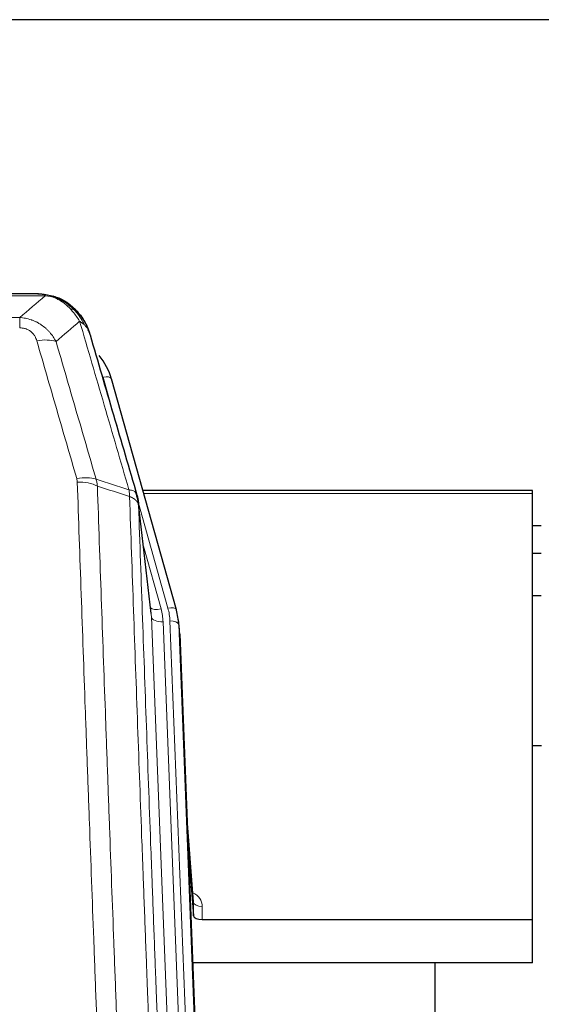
# Model space of a CAD drawing. Header units: inches. Extents: x 0 to 23760, y -13 to 16800.
# Tile 21 of 222: x 3136 to 3314, y 7923 to 8260. Entities that reach past the tile are written whole.
import ezdxf

# ---------------------------------------------------------------- set-up
doc = ezdxf.new("R2010")
doc.units = ezdxf.units.IN
doc.layers.add('254', color=7, linetype='Continuous', true_color=0xffffff)

msp = doc.modelspace()

# ---------------------------------------------------------------- linework, layer by layer
at = {"layer": '254', "color": 2, "linetype": 'Continuous', "lineweight": 25}
for p, q in [((3926.791, 8259.696), (2551.791, 8259.696)), ((3142.352, 8166.07), (2924.231, 8166.07)), ((3149.293, 8164.594), (3149.394, 8164.565)), ((3189.519, 8058.092), (3167.345, 8136.978)), ((3311.291, 8098.808), (3178.073, 8098.808)), ((3311.291, 8097.777), (3311.291, 8098.808)), ((3311.291, 7952.308), (3311.291, 8097.777)), ((3180.898, 8056.772), (3176.483, 8095.291)), ((3314.272, 8086.734), (3311.285, 8086.734)), ((3314.272, 8077.316), (3311.285, 8077.316)), ((3314.284, 8062.818), (3311.274, 8062.818)), ((3189.537, 8057.996), (3189.519, 8058.092)), ((3190.574, 8051.371), (3190.2, 8054.629)), ((3190.695, 8049.786), (3203.263, 7730.574)), ((3314.334, 8011.573), (3311.318, 8011.573)), ((3195.394, 7958.315), (3193.186, 7986.514)), ((3193.567, 7976.84), (3195.39, 7953.559)), ((3195.39, 7953.559), (3195.401, 7958.135)), ((3198.388, 7952.308), (3311.291, 7952.308)), ((3311.291, 7937.499), (3311.291, 7952.308)), ((3311.291, 7937.499), (3195.117, 7937.499)), ((3277.951, 7712.114), (3277.951, 7937.497))]:
    msp.add_line(p, q, dxfattribs=at)
at = {"layer": '254', "color": 110, "linetype": 'Continuous', "lineweight": 13}
for p, q in [((3144.694, 8165.407), (2921.889, 8165.407)), ((3149.394, 8164.565), (3149.462, 8164.408)), ((2930.62, 8157.939), (3135.963, 8157.939)), ((3135.963, 8157.939), (3135.963, 8154.406)), ((3169.182, 8120.74), (3164.457, 8137.552)), ((3311.291, 8097.777), (3178.36, 8097.777)), ((3186.631, 8058.665), (3176.558, 8094.5)), ((3180.989, 8055.598), (3176.612, 8093.779)), ((3178.257, 8079.811), (3184.283, 8058.373)), ((3194.055, 7723.705), (3180.989, 8055.598)), ((3197.901, 7725.791), (3184.981, 8053.972)), ((3200.106, 7729.688), (3187.328, 8054.264)), ((3190.695, 8049.786), (3190.322, 8053.044)), ((3190.322, 8053.044), (3203.017, 7730.58)), ((3195.401, 7958.135), (3193.194, 7986.323)), ((3198.399, 7956.725), (3198.388, 7952.308))]:
    msp.add_line(p, q, dxfattribs=at)
for centre, major_axis, ratio, start_param, end_param in [((3141.81, 8144.184), (9.598, 2.808), 0.562843, 0.6646512, 1.4076092), ((3164.457, 8136.166), (-2.888, -0.812), 0.4480327, 3.1416079, 4.5871119), ((3155.471, 8097.301), (9.604, 2.788), 0.5442898, 0.6684637, 1.414101), ((3155.658, 8096.129), (9.994, 0.345), 0.559112, 0.7940626, 1.551472), ((3184.283, 8060.22), (-3.851, -1.082), 0.4480327, 0.2500116, 1.4455193), ((3160.963, 8053.222), (-24.033, -0.038), 0.8858289, 3.1750594, 3.3842109), ((3186.631, 8057.28), (-2.888, -0.812), 0.4480327, 3.1416079, 4.5871119), ((3163.31, 8053.514), (-24.033, -0.038), 0.8858289, 3.1750594, 3.3842109), ((3184.981, 8055.819), (-3.997, -0.157), 0.4614673, 0.0341943, 1.5526308), ((3187.328, 8052.879), (-2.998, -0.118), 0.4614673, 3.175787, 4.6942235), ((3192.395, 7956.725), (-6.003, -0.046), 0.8757409, 3.1327535, 4.2284576), ((3198.399, 7958.179), (3, -0.007), 0.4848086, 3.1763596, 4.7135294)]:
    msp.add_ellipse(centre, major_axis=major_axis, ratio=ratio, start_param=start_param, end_param=end_param, dxfattribs=at)
at = {"layer": '254', "color": 2, "linetype": 'Continuous', "lineweight": 25}
for centre, major_axis, ratio, start_param, end_param in [((3141.15, 8130.965), (-27.014, -0.465), 0.8900028, 3.3708663, 3.7462667), ((3163.31, 8052.129), (-27.027, -0.37), 0.8864308, 3.1643526, 3.3735041), ((3198.388, 7953.602), (3, 0), 0.4313147, 3.1753737, 4.7125436)]:
    msp.add_ellipse(centre, major_axis=major_axis, ratio=ratio, start_param=start_param, end_param=end_param, dxfattribs=at)
at = {"layer": '254', "color": 110, "linetype": 'Continuous', "lineweight": 13}
for points in [[(3135.963, 8157.939), (3138.89, 8160.426), (3141.801, 8162.915), (3144.694, 8165.407)], [(3156.457, 8156.688), (3153.783, 8154.365), (3151.093, 8152.045), (3148.39, 8149.726)], [(3162.067, 8102.729), (3165.816, 8101.51), (3169.563, 8100.293), (3173.311, 8099.078)], [(3162.067, 8102.729), (3162.18, 8102.345), (3162.368, 8101.565), (3162.485, 8100.763), (3162.526, 8100.356)], [(3173.523, 8096.788), (3169.858, 8097.975), (3166.192, 8099.165), (3162.526, 8100.356)]]:
    msp.add_open_spline(points, degree=3, dxfattribs=at)
at = {"layer": '254', "color": 2, "linetype": 'Continuous', "lineweight": 25}
for points, degree in [([(3142.152, 8166.067), (3142.769, 8166.071), (3143.392, 8166.041), (3144.018, 8165.977)], 3), ([(3152.905, 8162.512), (3151.258, 8163.732), (3149.392, 8164.567)], 2), ([(3176.489, 8095.21), (3175.739, 8098.041)], 1)]:
    msp.add_open_spline(points, degree=degree, dxfattribs=at)
for points, knots in [([(3142.152, 8166.067), (3142.226, 8166.069), (3142.3, 8166.07), (3142.596, 8166.069), (3142.818, 8166.06), (3143.245, 8166.025), (3143.45, 8165.999), (3143.703, 8165.953), (3143.764, 8165.941), (3143.823, 8165.928)], [0, 0, 0, 0, 0.125, 0.125, 0.5, 0.5, 0.875, 0.875, 1, 1, 1, 1]), ([(3143.823, 8165.928), (3145.234, 8165.838), (3146.67, 8165.532), (3148.541, 8164.831), (3149.005, 8164.631), (3149.462, 8164.408)], [0, 0, 0, 0, 0.75, 0.75, 1, 1, 1, 1]), ([(3147.296, 8165.323), (3147.375, 8165.299), (3147.455, 8165.275), (3148.128, 8165.063), (3148.716, 8164.844), (3149.293, 8164.594)], [0, 0, 0, 0, 0.1180686, 0.1180686, 1, 1, 1, 1]), ([(3149.462, 8164.408), (3149.691, 8164.297), (3149.918, 8164.179), (3150.82, 8163.686), (3151.479, 8163.265), (3152.749, 8162.327), (3153.359, 8161.81), (3154.13, 8161.067), (3154.32, 8160.877), (3154.506, 8160.683)], [0, 0, 0, 0, 0.125, 0.125, 0.5, 0.5, 0.875, 0.875, 1, 1, 1, 1]), ([(3152.981, 8162.456), (3153.627, 8161.973), (3154.242, 8161.448), (3155.05, 8160.662), (3155.274, 8160.432), (3155.491, 8160.198)], [0, 0, 0, 0, 0.7159091, 0.7159091, 1, 1, 1, 1]), ([(3155.921, 8159.631), (3155.9, 8159.675), (3155.876, 8159.719), (3155.798, 8159.854), (3155.735, 8159.944), (3155.609, 8160.088), (3155.553, 8160.144), (3155.491, 8160.198)], [0, 0, 0, 0, 0.2280377, 0.2280377, 0.6912151, 0.6912151, 1, 1, 1, 1]), ([(3155.491, 8160.198), (3155.926, 8159.728), (3156.336, 8159.238), (3157.866, 8157.202), (3158.762, 8155.513), (3159.374, 8153.773)], [0, 0, 0, 0, 0.25, 0.25, 1, 1, 1, 1]), ([(3155.982, 8159.496), (3155.993, 8159.483), (3156.016, 8159.457), (3156.051, 8159.417), (3156.087, 8159.376), (3156.123, 8159.335), (3156.159, 8159.293), (3156.195, 8159.25), (3156.232, 8159.206), (3156.27, 8159.162), (3156.307, 8159.117), (3156.345, 8159.072), (3156.384, 8159.025), (3156.423, 8158.978), (3156.462, 8158.93), (3156.501, 8158.882), (3156.541, 8158.832), (3156.581, 8158.782), (3156.621, 8158.731), (3156.662, 8158.68), (3156.703, 8158.628), (3156.745, 8158.574), (3156.786, 8158.521), (3156.828, 8158.466), (3156.87, 8158.41), (3156.913, 8158.354), (3156.955, 8158.297), (3156.998, 8158.239), (3157.042, 8158.181), (3157.085, 8158.121), (3157.129, 8158.061), (3157.172, 8158), (3157.217, 8157.938), (3157.261, 8157.876), (3157.305, 8157.812), (3157.35, 8157.748), (3157.395, 8157.683), (3157.44, 8157.617), (3157.485, 8157.55), (3157.53, 8157.482), (3157.575, 8157.414), (3157.621, 8157.345), (3157.667, 8157.274), (3157.712, 8157.203), (3157.758, 8157.131), (3157.804, 8157.059), (3157.85, 8156.985), (3157.896, 8156.91), (3157.942, 8156.835), (3157.989, 8156.759), (3158.035, 8156.682), (3158.081, 8156.603), (3158.127, 8156.524), (3158.173, 8156.445), (3158.22, 8156.364), (3158.266, 8156.282), (3158.312, 8156.2), (3158.358, 8156.116), (3158.404, 8156.032), (3158.45, 8155.946), (3158.496, 8155.86), (3158.542, 8155.773), (3158.588, 8155.685), (3158.633, 8155.596), (3158.679, 8155.506), (3158.724, 8155.415), (3158.769, 8155.323), (3158.814, 8155.23), (3158.859, 8155.137), (3158.904, 8155.042), (3158.948, 8154.946), (3158.992, 8154.85), (3159.036, 8154.752), (3159.08, 8154.654), (3159.123, 8154.554), (3159.166, 8154.454), (3159.209, 8154.352), (3159.252, 8154.25), (3159.294, 8154.147), (3159.336, 8154.042), (3159.377, 8153.937), (3159.418, 8153.831), (3159.459, 8153.724), (3159.499, 8153.615), (3159.539, 8153.506), (3159.579, 8153.396), (3159.618, 8153.285), (3159.656, 8153.173), (3159.695, 8153.06), (3159.732, 8152.946), (3159.769, 8152.831), (3159.806, 8152.715), (3159.842, 8152.598), (3159.877, 8152.48), (3159.912, 8152.361), (3159.947, 8152.241), (3159.98, 8152.121), (3160.002, 8152.04), (3160.013, 8151.999)], [0, 0, 0, 0, 0.0060657, 0.012223, 0.0184718, 0.0248123, 0.0312443, 0.0377679, 0.0443831, 0.0510899, 0.0578883, 0.0647782, 0.0717598, 0.0788329, 0.0859977, 0.093254, 0.1006019, 0.1080414, 0.1155725, 0.1231952, 0.1309095, 0.1387154, 0.1466129, 0.1546019, 0.1626826, 0.1708549, 0.1791188, 0.1874742, 0.1959213, 0.20446, 0.2130903, 0.2218121, 0.2306256, 0.2395307, 0.2485274, 0.2576156, 0.2667955, 0.276067, 0.2854301, 0.2948848, 0.3044311, 0.314069, 0.3237985, 0.3336196, 0.3435324, 0.3535367, 0.3636326, 0.3738202, 0.3840993, 0.3944701, 0.4049324, 0.4154864, 0.426132, 0.4368691, 0.4476979, 0.4586183, 0.4696303, 0.480734, 0.4919292, 0.503216, 0.5145945, 0.5260645, 0.5376262, 0.5492795, 0.5610244, 0.5728609, 0.584789, 0.5968087, 0.60892, 0.621123, 0.6334175, 0.6458037, 0.6582815, 0.6708509, 0.6835119, 0.6962645, 0.7091087, 0.7220445, 0.735072, 0.748191, 0.7614017, 0.774704, 0.7880979, 0.8015834, 0.8151605, 0.8288293, 0.8425896, 0.8564416, 0.8703852, 0.8844204, 0.8985472, 0.9127656, 0.9270756, 0.9414773, 0.9559705, 0.9705554, 0.9852319, 1, 1, 1, 1]), ([(3160.013, 8151.999), (3159.956, 8152.309), (3159.874, 8152.614), (3159.66, 8153.206), (3159.529, 8153.495), (3159.374, 8153.773)], [0, 0, 0, 0, 0.5, 0.5, 1, 1, 1, 1]), ([(3160.013, 8151.999), (3161.344, 8147.477), (3162.676, 8142.944), (3165.344, 8133.857), (3166.679, 8129.303), (3170.69, 8115.611), (3173.37, 8106.441), (3176.056, 8097.23)], [0, 0, 0, 0, 0.25, 0.25, 0.5, 0.5, 1, 1, 1, 1]), ([(3176.056, 8097.23), (3176.061, 8097.213), (3176.071, 8097.178), (3176.086, 8097.126), (3176.101, 8097.072), (3176.117, 8097.018), (3176.132, 8096.962), (3176.147, 8096.905), (3176.163, 8096.847), (3176.178, 8096.788), (3176.193, 8096.728), (3176.209, 8096.667), (3176.224, 8096.604), (3176.239, 8096.54), (3176.255, 8096.476), (3176.27, 8096.41), (3176.285, 8096.343), (3176.3, 8096.275), (3176.315, 8096.205), (3176.33, 8096.135), (3176.344, 8096.063), (3176.359, 8095.99), (3176.373, 8095.916), (3176.387, 8095.841), (3176.401, 8095.765), (3176.415, 8095.688), (3176.428, 8095.609), (3176.449, 8095.483), (3176.475, 8095.313), (3176.503, 8095.107), (3176.527, 8094.914), (3176.546, 8094.737), (3176.562, 8094.575), (3176.574, 8094.428), (3176.585, 8094.295), (3176.592, 8094.178), (3176.599, 8094.076), (3176.603, 8093.99), (3176.606, 8093.918), (3176.609, 8093.862), (3176.611, 8093.821), (3176.611, 8093.795), (3176.612, 8093.783), (3176.612, 8093.779)], [0, 0, 0, 0, 0.0155037, 0.0313049, 0.0474035, 0.0637997, 0.0804935, 0.097485, 0.1147743, 0.1323613, 0.1502462, 0.1684289, 0.1869096, 0.2056883, 0.224765, 0.2441397, 0.2638126, 0.2837835, 0.3040527, 0.32462, 0.3454856, 0.3666494, 0.3881116, 0.409872, 0.4319308, 0.454288, 0.4769435, 0.4998975, 0.5635611, 0.6228928, 0.6778927, 0.7285606, 0.7748966, 0.8169007, 0.8545729, 0.8879131, 0.9169214, 0.9415977, 0.9619421, 0.9779545, 0.989635, 0.9969835, 1, 1, 1, 1])]:
    msp.add_open_spline(points, degree=3, knots=knots, dxfattribs=at)
at = {"layer": '254', "color": 110, "linetype": 'Continuous', "lineweight": 13}
for points, knots in [([(3143.823, 8165.928), (3143.942, 8165.901), (3144.052, 8165.87), (3144.3, 8165.783), (3144.425, 8165.722), (3144.612, 8165.58), (3144.673, 8165.499), (3144.694, 8165.407)], [0, 0, 0, 0, 0.25, 0.25, 0.625, 0.625, 1, 1, 1, 1]), ([(3144.694, 8165.407), (3145.914, 8165.305), (3147.09, 8165.011), (3148.584, 8164.385), (3148.952, 8164.209), (3149.312, 8164.014)], [0, 0, 0, 0, 0.75, 0.75, 1, 1, 1, 1]), ([(3149.462, 8164.408), (3149.464, 8164.378), (3149.462, 8164.346), (3149.449, 8164.26), (3149.433, 8164.205), (3149.385, 8164.101), (3149.352, 8164.052), (3149.312, 8164.014)], [0, 0, 0, 0, 0.25, 0.25, 0.625, 0.625, 1, 1, 1, 1]), ([(3149.312, 8164.014), (3149.492, 8163.917), (3149.671, 8163.815), (3150.378, 8163.39), (3150.892, 8163.032), (3151.887, 8162.246), (3152.366, 8161.817), (3152.98, 8161.209), (3153.132, 8161.053), (3153.281, 8160.895)], [0, 0, 0, 0, 0.125, 0.125, 0.5, 0.5, 0.875, 0.875, 1, 1, 1, 1]), ([(3154.506, 8160.683), (3154.407, 8160.709), (3154.306, 8160.732), (3154.049, 8160.782), (3153.891, 8160.806), (3153.581, 8160.85), (3153.427, 8160.871), (3153.281, 8160.895)], [0, 0, 0, 0, 0.25, 0.25, 0.625, 0.625, 1, 1, 1, 1]), ([(3153.281, 8160.895), (3153.58, 8160.579), (3153.871, 8160.251), (3154.997, 8158.901), (3155.764, 8157.803), (3156.457, 8156.688)], [0, 0, 0, 0, 0.25, 0.25, 1, 1, 1, 1]), ([(3135.963, 8157.939), (3136.297, 8157.916), (3136.63, 8157.883), (3137.294, 8157.795), (3137.622, 8157.742), (3138.598, 8157.55), (3139.235, 8157.381), (3139.938, 8157.144), (3140.016, 8157.117), (3140.171, 8157.062), (3140.249, 8157.034), (3140.48, 8156.947), (3140.633, 8156.887), (3141.088, 8156.699), (3141.683, 8156.429), (3142.255, 8156.122), (3142.677, 8155.876), (3142.885, 8155.75), (3143.091, 8155.619), (3143.227, 8155.53), (3143.295, 8155.485), (3143.9, 8155.076), (3144.408, 8154.68), (3145.128, 8154.041), (3145.36, 8153.82), (3145.698, 8153.478), (3145.809, 8153.362), (3146.028, 8153.126), (3146.136, 8153.006), (3146.663, 8152.401), (3147.051, 8151.895), (3147.766, 8150.841), (3148.092, 8150.293), (3148.39, 8149.726)], [0, 0, 0, 0, 0.0625, 0.0625, 0.125, 0.125, 0.25, 0.25, 0.265625, 0.265625, 0.28125, 0.28125, 0.3125, 0.3125, 0.375, 0.4375, 0.4375, 0.46875, 0.484375, 0.484375, 0.5, 0.5, 0.625, 0.625, 0.6875, 0.6875, 0.71875, 0.71875, 0.75, 0.75, 0.875, 0.875, 1, 1, 1, 1]), ([(3155.491, 8160.198), (3155.461, 8160.224), (3155.428, 8160.25), (3155.294, 8160.352), (3155.181, 8160.422), (3154.931, 8160.544), (3154.795, 8160.596), (3154.604, 8160.655), (3154.555, 8160.669), (3154.506, 8160.683)], [0, 0, 0, 0, 0.125, 0.125, 0.5, 0.5, 0.875, 0.875, 1, 1, 1, 1]), ([(3154.506, 8160.683), (3154.877, 8160.294), (3155.234, 8159.887), (3156.594, 8158.204), (3157.465, 8156.81), (3158.164, 8155.358)], [0, 0, 0, 0, 0.25, 0.25, 1, 1, 1, 1]), ([(3135.963, 8154.406), (3136.145, 8154.406), (3136.328, 8154.4), (3136.691, 8154.373), (3136.871, 8154.354), (3137.227, 8154.3), (3137.402, 8154.266), (3137.749, 8154.184), (3137.92, 8154.136), (3138.131, 8154.066), (3138.173, 8154.051), (3138.256, 8154.021), (3138.381, 8153.975), (3138.502, 8153.925), (3138.741, 8153.82), (3139.049, 8153.667), (3139.336, 8153.488), (3139.509, 8153.369), (3139.543, 8153.345), (3139.612, 8153.295), (3139.645, 8153.27), (3139.745, 8153.194), (3139.81, 8153.142), (3140, 8152.983), (3140.119, 8152.873), (3140.346, 8152.644), (3140.453, 8152.526), (3140.655, 8152.284), (3140.751, 8152.159), (3140.864, 8151.998), (3140.886, 8151.966), (3140.93, 8151.901), (3140.952, 8151.868), (3141.016, 8151.77), (3141.057, 8151.704), (3141.175, 8151.504), (3141.249, 8151.37), (3141.386, 8151.098), (3141.449, 8150.96), (3141.626, 8150.543), (3141.725, 8150.259), (3141.81, 8149.971)], [0, 0, 0, 0, 0.0625, 0.0625, 0.125, 0.125, 0.1875, 0.1875, 0.25, 0.25, 0.265625, 0.265625, 0.28125, 0.3125, 0.3125, 0.375, 0.4375, 0.4375, 0.453125, 0.453125, 0.46875, 0.46875, 0.5, 0.5, 0.5625, 0.5625, 0.625, 0.625, 0.6875, 0.6875, 0.703125, 0.703125, 0.71875, 0.71875, 0.75, 0.75, 0.8125, 0.8125, 0.875, 0.875, 1, 1, 1, 1]), ([(3158.164, 8155.358), (3157.918, 8155.605), (3157.651, 8155.84), (3157.081, 8156.284), (3156.777, 8156.493), (3156.457, 8156.688)], [0, 0, 0, 0, 0.5, 0.5, 1, 1, 1, 1]), ([(3173.311, 8099.078), (3170.488, 8108.771), (3167.673, 8118.419), (3163.459, 8132.822), (3162.056, 8137.611), (3159.254, 8147.167), (3157.855, 8151.933), (3156.457, 8156.688)], [0, 0, 0, 0, 0.5, 0.5, 0.75, 0.75, 1, 1, 1, 1]), ([(3159.374, 8153.773), (3159.218, 8154.058), (3159.038, 8154.334), (3158.633, 8154.863), (3158.409, 8155.116), (3158.164, 8155.358)], [0, 0, 0, 0, 0.5, 0.5, 1, 1, 1, 1]), ([(3155.471, 8102.9), (3153.185, 8110.805), (3150.904, 8118.68), (3147.489, 8130.448), (3146.351, 8134.364), (3144.079, 8142.179), (3142.944, 8146.078), (3141.81, 8149.971)], [0, 0, 0, 0, 0.5, 0.5, 0.75, 0.75, 1, 1, 1, 1]), ([(3148.39, 8149.726), (3149.525, 8145.84), (3150.661, 8141.946), (3152.937, 8134.144), (3154.075, 8130.235), (3157.495, 8118.485), (3159.779, 8110.622), (3162.067, 8102.729)], [0, 0, 0, 0, 0.25, 0.25, 0.5, 0.5, 1, 1, 1, 1]), ([(3155.471, 8102.9), (3155.527, 8102.706), (3155.57, 8102.511), (3155.632, 8102.119), (3155.651, 8101.921), (3155.658, 8101.722)], [0, 0, 0, 0, 0.5, 0.5, 1, 1, 1, 1]), ([(3167.617, 7782.719), (3167.059, 7796.55), (3165.959, 7824.08), (3164.351, 7864.984), (3163.309, 7891.992), (3162.538, 7912.151), (3162.156, 7922.205), (3161.777, 7932.223), (3161.526, 7938.894), (3161.401, 7942.225), (3160.777, 7958.86), (3160.286, 7972.097), (3159.561, 7991.847), (3159.321, 7998.411), (3158.845, 8011.502), (3158.609, 8018.028), (3157.907, 8037.551), (3156.986, 8063.431), (3156.096, 8089.009), (3155.658, 8101.722)], [0, 0, 0, 0, 0.125, 0.25, 0.375, 0.375, 0.4375, 0.46875, 0.46875, 0.5, 0.5, 0.625, 0.625, 0.6875, 0.6875, 0.75, 0.75, 0.875, 1, 1, 1, 1]), ([(3162.526, 8100.356), (3162.964, 8087.659), (3163.856, 8062.113), (3164.777, 8036.267), (3165.48, 8016.769), (3165.717, 8010.25), (3166.193, 7997.176), (3166.433, 7990.62), (3167.16, 7970.896), (3167.651, 7957.676), (3168.276, 7941.062), (3168.401, 7937.735), (3168.653, 7931.073), (3169.032, 7921.067), (3169.415, 7911.025), (3170.186, 7890.893), (3171.23, 7863.919), (3172.84, 7823.067), (3173.942, 7795.571), (3174.5, 7781.758)], [0, 0, 0, 0, 0.125, 0.25, 0.25, 0.3125, 0.3125, 0.375, 0.375, 0.5, 0.5, 0.53125, 0.53125, 0.5625, 0.625, 0.625, 0.75, 0.875, 1, 1, 1, 1]), ([(3176.056, 8097.23), (3176.034, 8097.476), (3175.957, 8097.707), (3175.693, 8098.126), (3175.507, 8098.315), (3175.036, 8098.637), (3174.75, 8098.77), (3174.092, 8098.974), (3173.719, 8099.044), (3173.311, 8099.078)], [0, 0, 0, 0, 0.25, 0.25, 0.5, 0.5, 0.75, 0.75, 1, 1, 1, 1]), ([(3173.311, 8099.078), (3173.386, 8098.706), (3173.428, 8098.334), (3173.486, 8097.576), (3173.502, 8097.189), (3173.523, 8096.788)], [0, 0, 0, 0, 0.5, 0.5, 1, 1, 1, 1]), ([(3176.612, 8093.779), (3176.611, 8093.787), (3176.609, 8093.803), (3176.606, 8093.826), (3176.603, 8093.85), (3176.599, 8093.874), (3176.596, 8093.897), (3176.591, 8093.921), (3176.587, 8093.945), (3176.583, 8093.968), (3176.578, 8093.992), (3176.573, 8094.015), (3176.567, 8094.039), (3176.562, 8094.063), (3176.556, 8094.086), (3176.55, 8094.11), (3176.543, 8094.133), (3176.537, 8094.156), (3176.53, 8094.18), (3176.523, 8094.203), (3176.515, 8094.227), (3176.508, 8094.25), (3176.5, 8094.273), (3176.492, 8094.297), (3176.483, 8094.32), (3176.475, 8094.343), (3176.466, 8094.366), (3176.457, 8094.39), (3176.447, 8094.413), (3176.438, 8094.436), (3176.428, 8094.459), (3176.418, 8094.482), (3176.407, 8094.505), (3176.397, 8094.528), (3176.386, 8094.551), (3176.375, 8094.574), (3176.363, 8094.597), (3176.352, 8094.62), (3176.34, 8094.643), (3176.328, 8094.665), (3176.315, 8094.688), (3176.303, 8094.711), (3176.29, 8094.734), (3176.277, 8094.756), (3176.264, 8094.779), (3176.25, 8094.801), (3176.236, 8094.824), (3176.222, 8094.846), (3176.208, 8094.869), (3176.193, 8094.891), (3176.178, 8094.913), (3176.163, 8094.936), (3176.148, 8094.958), (3176.132, 8094.98), (3176.117, 8095.002), (3176.101, 8095.024), (3176.084, 8095.047), (3176.068, 8095.069), (3176.051, 8095.09), (3176.034, 8095.112), (3176.017, 8095.134), (3175.999, 8095.156), (3175.982, 8095.178), (3175.964, 8095.199), (3175.945, 8095.221), (3175.927, 8095.243), (3175.908, 8095.264), (3175.889, 8095.286), (3175.87, 8095.307), (3175.851, 8095.328), (3175.831, 8095.35), (3175.812, 8095.371), (3175.791, 8095.392), (3175.771, 8095.413), (3175.751, 8095.434), (3175.73, 8095.455), (3175.703, 8095.482), (3175.669, 8095.515), (3175.628, 8095.554), (3175.586, 8095.593), (3175.544, 8095.631), (3175.501, 8095.669), (3175.457, 8095.707), (3175.412, 8095.744), (3175.366, 8095.781), (3175.32, 8095.818), (3175.273, 8095.854), (3175.225, 8095.891), (3175.176, 8095.926), (3175.127, 8095.962), (3175.077, 8095.997), (3175.026, 8096.032), (3174.974, 8096.067), (3174.922, 8096.101), (3174.868, 8096.135), (3174.815, 8096.168), (3174.76, 8096.201), (3174.705, 8096.234), (3174.649, 8096.267), (3174.592, 8096.299), (3174.534, 8096.331), (3174.476, 8096.362), (3174.417, 8096.393), (3174.358, 8096.424), (3174.297, 8096.454), (3174.236, 8096.484), (3174.175, 8096.514), (3174.112, 8096.543), (3174.05, 8096.572), (3173.986, 8096.6), (3173.922, 8096.628), (3173.857, 8096.656), (3173.791, 8096.683), (3173.725, 8096.71), (3173.658, 8096.736), (3173.591, 8096.762), (3173.545, 8096.779), (3173.523, 8096.788)], [0, 0, 0, 0, 0.0066687, 0.0133374, 0.0200061, 0.0266746, 0.0333432, 0.0400116, 0.0466801, 0.0533484, 0.0600168, 0.066685, 0.0733532, 0.0800214, 0.0866895, 0.0933575, 0.1000255, 0.1066935, 0.1133614, 0.1200292, 0.126697, 0.1333647, 0.1400324, 0.1467001, 0.1533676, 0.1600352, 0.1667026, 0.1733701, 0.1800374, 0.1867047, 0.193372, 0.2000392, 0.2067064, 0.2133735, 0.2200405, 0.2267075, 0.2333745, 0.2400414, 0.2467082, 0.253375, 0.2600418, 0.2667085, 0.2733751, 0.2800417, 0.2867082, 0.2933747, 0.3000412, 0.3067075, 0.3133739, 0.3200401, 0.3267064, 0.3333725, 0.3400387, 0.3467047, 0.3533708, 0.3600367, 0.3667026, 0.3733685, 0.3800343, 0.3867001, 0.3933658, 0.4000315, 0.4066971, 0.4133626, 0.4200281, 0.4266936, 0.433359, 0.4400243, 0.4466896, 0.4533549, 0.4600201, 0.4666852, 0.4733503, 0.4800154, 0.4866804, 0.4933453, 0.5000102, 0.5125098, 0.5250093, 0.5375088, 0.5500082, 0.5625077, 0.5750071, 0.5875066, 0.600006, 0.6125054, 0.6250049, 0.6375043, 0.6500037, 0.6625032, 0.6750026, 0.6875021, 0.7000016, 0.7125011, 0.7250006, 0.7375001, 0.7499997, 0.7624993, 0.7749989, 0.7874985, 0.7999982, 0.812498, 0.8249977, 0.8374975, 0.8499974, 0.8624973, 0.8749972, 0.8874972, 0.8999973, 0.9124974, 0.9249976, 0.9374978, 0.9499981, 0.9624985, 0.9749989, 0.9874994, 1, 1, 1, 1]), ([(3185.752, 7772.891), (3185.18, 7786.944), (3184.053, 7814.915), (3182.407, 7856.466), (3181.341, 7883.898), (3180.553, 7904.37), (3180.162, 7914.582), (3179.71, 7926.45), (3179.518, 7931.527), (3179.39, 7934.91), (3179.326, 7936.6), (3179.007, 7945.046), (3178.627, 7955.153), (3178.189, 7966.896), (3178.003, 7971.919), (3177.879, 7975.265), (3177.817, 7976.937), (3177.261, 7991.973), (3176.288, 8018.548), (3174.877, 8057.942), (3173.969, 8083.891), (3173.523, 8096.788)], [0, 0, 0, 0, 0.125, 0.25, 0.375, 0.375, 0.4375, 0.46875, 0.484375, 0.484375, 0.5, 0.5, 0.5625, 0.59375, 0.609375, 0.609375, 0.625, 0.625, 0.75, 0.875, 1, 1, 1, 1]), ([(3176.612, 8093.779), (3177.057, 8080.932), (3177.963, 8055.081), (3179.369, 8015.837), (3180.339, 7989.363), (3180.894, 7974.384), (3180.956, 7972.718), (3181.08, 7969.385), (3181.266, 7964.381), (3181.702, 7952.682), (3182.081, 7942.614), (3182.399, 7934.2), (3182.463, 7932.516), (3182.59, 7929.146), (3182.782, 7924.088), (3183.232, 7912.265), (3183.623, 7902.092), (3184.409, 7881.697), (3185.472, 7854.369), (3187.113, 7812.975), (3188.237, 7785.111), (3188.807, 7771.111)], [0, 0, 0, 0, 0.125, 0.25, 0.375, 0.375, 0.390625, 0.390625, 0.40625, 0.4375, 0.5, 0.5, 0.515625, 0.515625, 0.53125, 0.5625, 0.625, 0.625, 0.75, 0.875, 1, 1, 1, 1])]:
    msp.add_open_spline(points, degree=3, knots=knots, dxfattribs=at)

doc.saveas('drawing.dxf')
